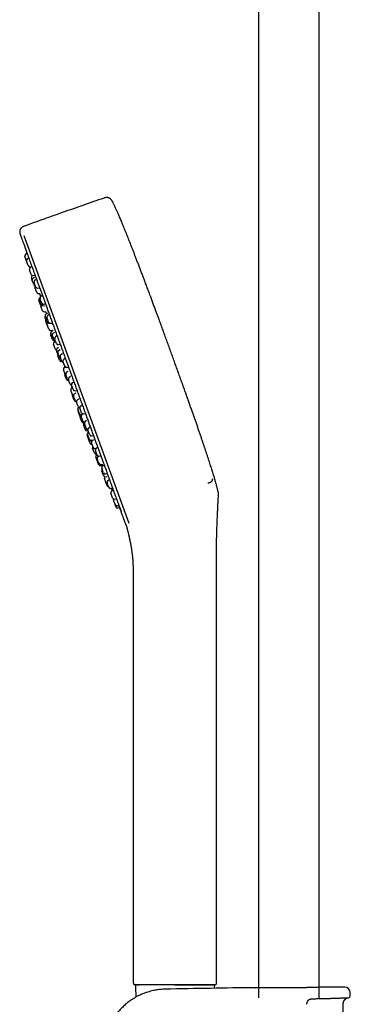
# Model space of a CAD drawing. Header units: millimetres. Extents: x 8 to 1577, y 12 to 2534.
# Tile 33 of 60: x 398 to 495, y 1955 to 2244. Entities that reach past the tile are written whole.
import ezdxf

# ---------------------------------------------------------------- set-up
doc = ezdxf.new("R2010")
doc.units = ezdxf.units.MM

msp = doc.modelspace()

# ---------------------------------------------------------------- linework, layer by layer
at = {"color": 7, "linetype": 'Continuous', "lineweight": 30}
for p, q in [((468.25, 2313.9), (468.25, 1956.89)), ((486.05, 1956.89), (486.05, 2313.9)), ((399.29, 2181.02), (430.08, 2096.45)), ((399.52, 2174.78), (399.52, 2174.78)), ((400, 2173.48), (399.52, 2174.78)), ((400.18, 2175.64), (399.74, 2175.39)), ((400.66, 2174.34), (400.22, 2174.08)), ((400.01, 2173.45), (400, 2173.48)), ((400.5, 2172.11), (400.01, 2173.45)), ((401.05, 2171.79), (401.43, 2171.85)), ((401.6, 2171.79), (401.15, 2171.53)), ((401.34, 2171.84), (401.39, 2171.67)), ((400.95, 2170.85), (400.93, 2170.92)), ((401.43, 2169.55), (400.95, 2170.85)), ((401.75, 2167.8), (401.47, 2168.55)), ((401.82, 2169.23), (401.69, 2169.15)), ((402.39, 2168.66), (401.96, 2168.4)), ((401.98, 2169.23), (402.38, 2169.3)), ((401.75, 2167.78), (401.75, 2167.8)), ((402.25, 2166.43), (401.75, 2167.78)), ((402.33, 2167.06), (402.28, 2167.21)), ((402.78, 2165.83), (402.33, 2167.06)), ((402.95, 2168.07), (402.5, 2167.81)), ((402.57, 2165.52), (402.55, 2165.59)), ((403.05, 2164.22), (402.57, 2165.52)), ((403.34, 2165.51), (403.75, 2165.59)), ((403.6, 2163.89), (404.01, 2163.96)), ((403.98, 2162.63), (403.86, 2162.56)), ((403.87, 2163.94), (404.16, 2163.02)), ((404.09, 2162.22), (404.01, 2162.46)), ((404.68, 2163.33), (404.23, 2163.06)), ((403.64, 2161.95), (403.64, 2161.96)), ((404.14, 2160.58), (403.64, 2161.95)), ((403.9, 2161.88), (403.85, 2162.03)), ((404.35, 2160.66), (403.9, 2161.88)), ((404.51, 2161.09), (404.09, 2162.22)), ((404.29, 2160.17), (404.27, 2160.22)), ((404.77, 2158.85), (404.29, 2160.17)), ((404.89, 2160.33), (405.33, 2160.4)), ((405.06, 2160.77), (405.5, 2160.84)), ((405.33, 2158.53), (405.72, 2158.6)), ((405.54, 2156.73), (405.48, 2156.89)), ((405.98, 2155.51), (405.54, 2156.73)), ((405.66, 2157.04), (405.57, 2157.3)), ((406.07, 2155.92), (405.66, 2157.04)), ((406.23, 2158.16), (405.78, 2157.9)), ((406.17, 2156.51), (406.05, 2156.86)), ((406.72, 2157.72), (406.27, 2157.46)), ((406.06, 2154.78), (405.68, 2155.82)), ((406.07, 2154.73), (406.06, 2154.78)), ((406.56, 2153.4), (406.07, 2154.73)), ((406.55, 2155.48), (406.17, 2156.51)), ((406.55, 2155.19), (406.75, 2155.23)), ((407.1, 2155.16), (407.56, 2155.24)), ((407.13, 2153.08), (407.51, 2153.16)), ((407.21, 2151.61), (407.15, 2151.77)), ((407.3, 2151.9), (407.19, 2152.19)), ((407.65, 2150.4), (407.21, 2151.61)), ((407.69, 2150.82), (407.3, 2151.9)), ((407.83, 2153.03), (407.42, 2152.8)), ((407.46, 2153.15), (407.56, 2152.88)), ((407.77, 2151.24), (407.63, 2151.63)), ((408.13, 2150.26), (407.77, 2151.24)), ((408.29, 2152.5), (407.84, 2152.23)), ((408.99, 2151.46), (408.54, 2151.2)), ((408.02, 2149.01), (408.01, 2149.03)), ((408.51, 2147.66), (408.02, 2149.01)), ((408.22, 2150.08), (408.24, 2150.08)), ((408.6, 2149.84), (408.24, 2149.64)), ((408.49, 2150.14), (408.32, 2150.6)), ((408.82, 2149.23), (408.49, 2150.14)), ((409.45, 2148), (409.06, 2147.78)), ((409.38, 2148.91), (409.85, 2148.99)), ((408.95, 2146.83), (408.83, 2147.17)), ((409.33, 2145.8), (408.95, 2146.83)), ((409.32, 2145.45), (409.23, 2145.68)), ((409.43, 2146.03), (409.27, 2146.49)), ((409.73, 2144.31), (409.32, 2145.45)), ((409.77, 2145.12), (409.43, 2146.03)), ((409.9, 2147.33), (409.49, 2147.1)), ((410.12, 2144.78), (409.93, 2145.31)), ((410.58, 2146.18), (410.14, 2145.91)), ((410.43, 2143.94), (410.12, 2144.78)), ((410.3, 2143.99), (410.4, 2144.01)), ((410.97, 2143.33), (410.76, 2143.92)), ((410.78, 2143.63), (411.28, 2142.23)), ((411.26, 2142.54), (410.97, 2143.33)), ((411.42, 2144.78), (410.98, 2144.52)), ((411.43, 2142.31), (411.11, 2142.14)), ((411.81, 2142.22), (412.3, 2142.31)), ((411.09, 2140.96), (410.88, 2141.53)), ((411.38, 2140.16), (411.09, 2140.96)), ((411.5, 2139.46), (411.28, 2140.05)), ((411.78, 2138.68), (411.5, 2139.46)), ((411.79, 2139.56), (411.56, 2140.2)), ((412.18, 2141.03), (411.78, 2140.81)), ((412.06, 2138.83), (411.79, 2139.56)), ((412.99, 2139.52), (412.56, 2139.27)), ((412.6, 2137.98), (412.35, 2138.67)), ((412.35, 2138.36), (412.45, 2138.38)), ((412.85, 2137.29), (412.6, 2137.98)), ((413.18, 2136.98), (413.46, 2136.22)), ((413.52, 2136.33), (413.26, 2137.05)), ((413.91, 2137.9), (413.48, 2137.65)), ((413.76, 2135.67), (413.52, 2136.33)), ((413.36, 2134.72), (413.07, 2135.53)), ((413.54, 2136.27), (413.29, 2136.14)), ((413.57, 2134.15), (413.36, 2134.72)), ((413.87, 2132.95), (413.51, 2133.92)), ((414.19, 2132.97), (413.89, 2133.79)), ((414.51, 2134.62), (414.11, 2134.4)), ((414.31, 2135.35), (414.81, 2135.44)), ((414.01, 2132.54), (413.87, 2132.95)), ((414.39, 2132.42), (414.19, 2132.97)), ((415.07, 2131.18), (414.77, 2132.02)), ((415.4, 2132.87), (414.98, 2132.62)), ((415.27, 2130.64), (415.07, 2131.18)), ((416.37, 2131.08), (415.96, 2130.84)), ((415.49, 2128.85), (415.12, 2129.88)), ((415.68, 2127.97), (415.22, 2129.23)), ((415.35, 2130.5), (415.35, 2130.49)), ((415.62, 2128.51), (415.49, 2128.85)), ((415.72, 2127.86), (415.68, 2127.97)), ((416.04, 2129.39), (415.74, 2130.24)), ((416.23, 2128.87), (416.04, 2129.39)), ((416.46, 2126.74), (416.09, 2127.74)), ((416.66, 2128.54), (416.32, 2128.35)), ((416.79, 2128.54), (417.3, 2128.63)), ((416.35, 2126.12), (415.85, 2127.49)), ((416.59, 2126.37), (416.46, 2126.74)), ((417.24, 2124.07), (416.79, 2125.28)), ((417.04, 2125.9), (417.02, 2125.89)), ((417.43, 2124.72), (417.07, 2125.7)), ((417.69, 2126.54), (417.28, 2126.3)), ((417.29, 2123.91), (417.24, 2124.07)), ((417.57, 2124.33), (417.43, 2124.72)), ((417.86, 2123.59), (418.13, 2123.65)), ((418.37, 2120.95), (417.89, 2122.28)), ((418.42, 2121.34), (418, 2122.49)), ((418.45, 2122.77), (418.1, 2123.74)), ((418.32, 2123.15), (418.23, 2123.1)), ((418.73, 2124.58), (418.32, 2124.34)), ((418.6, 2122.37), (418.45, 2122.77)), ((419.16, 2122.04), (419.67, 2122.14)), ((418.39, 2120.91), (418.37, 2120.95)), ((418.77, 2119.87), (418.39, 2120.91)), ((418.5, 2121.12), (418.42, 2121.34)), ((418.95, 2120.59), (419.39, 2120.67)), ((419.06, 2120.8), (419.53, 2120.89)), ((419.54, 2118.92), (419.13, 2120.03)), ((419.73, 2120.87), (419.34, 2120.63)), ((419.94, 2117.16), (419.48, 2118.44)), ((419.63, 2118.66), (419.54, 2118.92)), ((419.98, 2117.06), (419.94, 2117.16)), ((420.18, 2118.34), (420.49, 2118.39)), ((420.66, 2116.7), (420.27, 2117.78)), ((420.88, 2118.61), (420.49, 2118.39)), ((420.54, 2116.74), (420.64, 2116.76)), ((420.72, 2116.54), (420.63, 2116.49)), ((420.77, 2116.41), (420.66, 2116.7)), ((421.4, 2116.1), (421.07, 2115.9)), ((421.33, 2116.09), (421.84, 2116.18)), ((420.9, 2114.53), (420.41, 2115.88)), ((421.3, 2114.08), (420.85, 2115.3)), ((420.91, 2114.51), (420.9, 2114.53)), ((421.23, 2113.63), (420.91, 2114.51)), ((421.35, 2113.93), (421.3, 2114.08)), ((421.79, 2113.31), (422.24, 2113.4)), ((421.9, 2113.61), (422.42, 2113.69)), ((422.75, 2113.4), (422.38, 2113.19)), ((422.62, 2110.44), (422.15, 2111.74)), ((422.59, 2111.4), (422.16, 2112.58)), ((422.66, 2111.21), (422.59, 2111.4)), ((422.65, 2110.37), (422.62, 2110.44)), ((423.22, 2110.89), (423.73, 2110.98)), ((423.45, 2108.18), (422.95, 2109.53)), ((423.2, 2110.05), (423.71, 2110.13)), ((423.45, 2108.16), (423.45, 2108.18)), ((423.72, 2107.41), (423.45, 2108.16)), ((424.17, 2107.07), (423.71, 2108.33)), ((424.29, 2109.14), (423.93, 2108.94)), ((424.21, 2106.96), (424.17, 2107.07)), ((424.76, 2106.64), (425.28, 2106.73)), ((425.34, 2103.86), (424.86, 2105.18)), ((425.42, 2105.98), (425.08, 2105.79)), ((425.36, 2103.81), (425.34, 2103.86)), ((426.06, 2101.88), (425.56, 2103.24)), ((425.91, 2103.49), (426.42, 2103.58)), ((426.06, 2101.87), (426.06, 2101.88)), ((426.3, 2101.22), (426.06, 2101.87)), ((426.62, 2101.55), (427.11, 2101.64)), ((426.85, 2100.9), (427.35, 2100.98)), ((455.9, 1961.19), (455.9, 2088.82)), ((431.4, 2079.91), (431.4, 1961.19)), ((443.65, 1960.69), (431.9, 1960.69)), ((432.02, 1960.17), (432.16, 1957.04)), ((432.52, 1960.69), (433.1, 1960.69)), ((455.39, 1960.69), (443.65, 1960.69)), ((443.66, 1960.69), (454.78, 1960.69)), ((455.26, 1959.67), (455.28, 1960.17)), ((455.4, 1960.69), (455.39, 1960.69)), ((467.37, 1959.83), (467.39, 1959.83)), ((486.91, 1959.98), (486.92, 1959.98)), ((495.18, 1957.4), (495.16, 1958.42)), ((493.52, 1913.36), (493.1, 1955.07))]:
    msp.add_line(p, q, dxfattribs=at)
at = {"color": 7, "linetype": 'Continuous', "lineweight": 30, "flags": 128}
for points in [[(399.69, 2177.13), (399.81, 2176.75), (400.16, 2175.63)], [(405.63, 2158.59), (405.68, 2158.44), (405.85, 2157.94)], [(425.03, 2106.51), (425.16, 2106.2), (425.28, 2105.9)], [(427.61, 2100.32), (427.83, 2099.8), (427.89, 2099.68)]]:
    msp.add_lwpolyline(points, dxfattribs=at)
at = {"color": 7, "linetype": 'Continuous', "lineweight": 30}
for centre, radius, start, end in [((399.99, 2174.95), 0.5, 120, 200), ((400.47, 2173.65), 0.5, 120, 200), ((400.97, 2172.28), 0.5, 200, 280), ((401.4, 2171.1), 0.5, 120, 200), ((401.9, 2169.72), 0.5, 200, 280), ((401.94, 2168.72), 0.5, 120.8443, 200), ((402.22, 2167.97), 0.5, 120.8443, 200), ((402.75, 2167.38), 0.5, 120, 200), ((402.71, 2166.6), 0.5, 200, 262.9988), ((403.02, 2165.76), 0.5, 133.5782, 200), ((403.25, 2166), 0.5, 200, 280), ((403.52, 2164.39), 0.5, 200, 279.1557), ((404.11, 2162.13), 0.5, 119.2746, 200), ((404.32, 2162.2), 0.5, 131.9452, 200), ((404.48, 2162.63), 0.5, 120, 200), ((404.61, 2160.75), 0.5, 200, 222.5391), ((404.74, 2160.39), 0.5, 144.0558, 200), ((404.82, 2160.83), 0.5, 200, 279.1557), ((404.98, 2161.26), 0.5, 200, 280), ((405.24, 2159.02), 0.5, 200, 280.7254), ((405.95, 2157.06), 0.5, 143.5567, 200), ((406.04, 2157.47), 0.5, 120.8443, 200), ((406.52, 2157.03), 0.5, 120, 200), ((406.15, 2155.99), 0.5, 149.7918, 200), ((406.45, 2155.68), 0.5, 200, 280.7254), ((406.53, 2154.95), 0.5, 138.1052, 200), ((406.54, 2156.09), 0.5, 200, 266.4218), ((407.02, 2155.66), 0.5, 200, 280), ((407.03, 2153.57), 0.5, 200, 281.1838), ((407.62, 2151.94), 0.5, 149.7885, 200), ((407.66, 2152.36), 0.5, 119.2746, 200), ((408.1, 2151.8), 0.5, 120.8443, 200), ((408.16, 2150.99), 0.5, 200, 255.9442), ((408.79, 2150.77), 0.5, 120, 200), ((408.12, 2150.57), 0.5, 200, 281.1838), ((408.48, 2149.2), 0.5, 118.9814, 200), ((408.6, 2150.43), 0.5, 200, 266.4218), ((409.29, 2149.4), 0.5, 200, 280), ((408.98, 2147.83), 0.5, 200, 248.3992), ((409.3, 2147.34), 0.5, 118.8162, 200), ((409.7, 2145.85), 0.5, 157.7314, 200), ((409.74, 2146.66), 0.5, 119.2746, 200), ((409.8, 2145.97), 0.5, 200, 250.2082), ((410.24, 2145.29), 0.5, 200, 255.9442), ((410.4, 2145.49), 0.5, 120.8443, 200), ((410.2, 2144.48), 0.5, 200, 281.0186), ((410.9, 2144.11), 0.5, 200, 266.4218), ((411.23, 2144.09), 0.5, 120, 200), ((411.35, 2141.7), 0.5, 118.8162, 200), ((411.73, 2142.71), 0.5, 200, 280), ((411.75, 2140.22), 0.5, 157.7314, 200), ((411.85, 2140.33), 0.5, 200, 250.2082), ((412.03, 2140.37), 0.5, 119.2746, 200), ((412.82, 2138.84), 0.5, 120.8443, 200), ((412.25, 2138.85), 0.5, 200, 281.0186), ((412.53, 2139), 0.5, 200, 255.9442), ((413.32, 2137.46), 0.5, 200, 266.4218), ((413.73, 2137.22), 0.5, 120, 200), ((413.54, 2135.7), 0.5, 118.8162, 200), ((413.98, 2134.09), 0.5, 157.7314, 200), ((414.04, 2134.32), 0.5, 200, 250.8041), ((414.23, 2135.84), 0.5, 200, 280), ((414.36, 2133.96), 0.5, 119.2746, 200), ((414.48, 2132.71), 0.5, 200, 274.8498), ((414.86, 2132.59), 0.5, 200, 257.0413), ((415.24, 2132.19), 0.5, 120.8443, 200), ((415.74, 2130.81), 0.5, 200, 267.1993), ((416.21, 2130.41), 0.5, 120, 200), ((415.59, 2130.05), 0.5, 118.8162, 200), ((415.69, 2129.41), 0.5, 157.7314, 200), ((416.09, 2128.68), 0.5, 200, 276.2733), ((416.19, 2128.03), 0.5, 200, 267.6663), ((416.32, 2127.66), 0.5, 176.6446, 200), ((416.56, 2127.91), 0.5, 119.2746, 200), ((416.7, 2129.04), 0.5, 200, 280), ((416.82, 2126.29), 0.5, 200, 278.5377), ((417.06, 2126.54), 0.5, 200, 270.5725), ((417.26, 2125.45), 0.5, 118.8162, 200), ((417.54, 2125.87), 0.5, 120.8443, 200), ((417.76, 2124.08), 0.5, 200, 281.1838), ((418.04, 2124.5), 0.5, 200, 274.7563), ((418.36, 2122.45), 0.5, 137.4551, 200), ((418.47, 2122.66), 0.5, 119.2746, 200), ((418.57, 2123.91), 0.5, 120, 200), ((419.07, 2122.54), 0.5, 200, 280), ((418.86, 2121.08), 0.5, 200, 281.1838), ((418.97, 2121.29), 0.5, 200, 280.7254), ((419.24, 2120.04), 0.5, 200, 278.463), ((419.6, 2120.2), 0.5, 120.8443, 200), ((419.95, 2118.61), 0.5, 144.0558, 200), ((420.1, 2118.83), 0.5, 200, 279.1557), ((420.45, 2117.24), 0.5, 200, 280.7254), ((420.74, 2117.95), 0.5, 120, 200), ((420.88, 2116.05), 0.5, 119.2746, 200), ((421.24, 2116.58), 0.5, 200, 280), ((421.32, 2115.47), 0.5, 120.8443, 200), ((421.38, 2114.68), 0.5, 200, 255.9442), ((421.7, 2113.8), 0.5, 200, 280.7254), ((421.82, 2114.1), 0.5, 200, 279.1557), ((422.63, 2112.76), 0.5, 120, 200), ((422.62, 2111.91), 0.5, 133.5782, 200), ((423.12, 2110.54), 0.5, 200, 279.1557), ((423.13, 2111.38), 0.5, 200, 280), ((423.42, 2109.7), 0.5, 137.0012, 200), ((423.92, 2108.33), 0.5, 200, 266.4218), ((424.18, 2108.5), 0.5, 120, 200), ((424.19, 2107.58), 0.5, 200, 266.4218), ((424.68, 2107.13), 0.5, 200, 280), ((425.33, 2105.35), 0.5, 120, 200), ((425.82, 2103.98), 0.5, 200, 280), ((426.03, 2103.41), 0.5, 163.0449, 200), ((426.53, 2102.04), 0.5, 200, 280), ((426.77, 2101.39), 0.5, 200, 280), ((431.9, 1961.19), 0.5, 180, 270), ((432.52, 1960.19), 0.5, 90, 182.4813), ((495.15, -488.63), 2448.62, 90.65006, 91.2732), ((454.78, 1960.19), 0.5, 357.5187, 90), ((495.15, -488.63), 2448.62, 90.03715, 90.1925), ((493.56, 1958.39), 1.6, 1.1109, 90.0371), ((494.68, 1957.39), 0.5, 272.2326, 1.0644)]:
    msp.add_arc(centre, radius, start, end, dxfattribs=at)
for points, knots in [([(422.84, 2191.98), (420.65, 2191.23), (416.27, 2189.72), (410.18, 2187.58), (404.56, 2185.59), (401.14, 2184.35), (399.43, 2183.73)], [0, 0, 0, 0, 0.279999, 0.56, 0.780001, 1, 1, 1, 1]), ([(425.25, 2191.03), (425.2, 2191.12), (425.11, 2191.28), (424.96, 2191.5), (424.81, 2191.66), (424.67, 2191.77), (424.57, 2191.85), (424.47, 2191.91), (424.37, 2191.97), (424.26, 2192.02), (424.12, 2192.07), (423.95, 2192.11), (423.76, 2192.13), (423.54, 2192.14), (423.31, 2192.11), (423.07, 2192.06), (422.92, 2192.01), (422.84, 2191.98)], [0, 0, 0, 0, 0.102151, 0.194798, 0.277301, 0.331117, 0.377245, 0.415394, 0.450578, 0.493447, 0.544523, 0.604183, 0.67244, 0.748343, 0.829717, 0.91387, 1, 1, 1, 1]), ([(441.79, 2148.61), (441.61, 2149.12), (441.24, 2150.13), (440.69, 2151.63), (440.16, 2153.09), (439.64, 2154.51), (439.13, 2155.9), (438.64, 2157.23), (438.17, 2158.5), (437.72, 2159.71), (437.28, 2160.9), (436.85, 2162.05), (436.4, 2163.28), (435.92, 2164.57), (435.41, 2165.91), (434.93, 2167.21), (434.45, 2168.47), (433.99, 2169.68), (433.55, 2170.85), (433.12, 2171.98), (432.71, 2173.07), (432.3, 2174.11), (431.92, 2175.12), (431.54, 2176.09), (431.18, 2177.02), (430.83, 2177.91), (430.49, 2178.79), (430.14, 2179.66), (429.8, 2180.52), (429.48, 2181.33), (429.17, 2182.11), (428.86, 2182.86), (428.57, 2183.58), (428.28, 2184.28), (428.01, 2184.94), (427.75, 2185.56), (427.5, 2186.14), (427.27, 2186.68), (427.06, 2187.17), (426.86, 2187.63), (426.67, 2188.05), (426.5, 2188.45), (426.31, 2188.85), (426.13, 2189.25), (425.94, 2189.64), (425.77, 2190), (425.61, 2190.32), (425.47, 2190.61), (425.35, 2190.85), (425.28, 2190.98), (425.25, 2191.03)], [0, 0, 0, 0, 0.0358503, 0.0708425, 0.1049875, 0.1382959, 0.1707783, 0.2024456, 0.2315662, 0.2599807, 0.2876979, 0.3147268, 0.3410764, 0.373714, 0.4052795, 0.4357918, 0.4652693, 0.4937306, 0.5211945, 0.5476794, 0.573204, 0.597787, 0.621447, 0.6442025, 0.6660722, 0.6870747, 0.7072287, 0.7284401, 0.7486722, 0.7679495, 0.786297, 0.8037395, 0.8212776, 0.8378551, 0.8535016, 0.8682466, 0.8821198, 0.8951506, 0.906692, 0.9175358, 0.9277067, 0.9372296, 0.9461293, 0.9566159, 0.9661805, 0.9748747, 0.9827499, 0.9898578, 0.9962497, 1, 1, 1, 1]), ([(399.43, 2183.73), (399.33, 2183.7), (399.13, 2183.62), (398.89, 2183.5), (398.71, 2183.38), (398.58, 2183.27), (398.47, 2183.16), (398.37, 2183.05), (398.3, 2182.95), (398.23, 2182.84), (398.17, 2182.71), (398.1, 2182.54), (398.06, 2182.33), (398.04, 2182.1), (398.05, 2181.92), (398.06, 2181.78), (398.08, 2181.68), (398.1, 2181.59), (398.13, 2181.47), (398.17, 2181.33), (398.21, 2181.23), (398.23, 2181.17)], [0, 0, 0, 0, 0.0982483, 0.1905251, 0.2479999, 0.3012061, 0.349482, 0.3924817, 0.4301279, 0.463226, 0.5126283, 0.5633617, 0.6336065, 0.7065513, 0.7751863, 0.8062586, 0.8351073, 0.8621025, 0.8968, 0.942926, 1, 1, 1, 1]), ([(398.23, 2181.17), (398.23, 2181.16), (398.24, 2181.16), (398.26, 2181.09), (398.3, 2180.99), (398.35, 2180.85), (398.41, 2180.67), (398.49, 2180.44), (398.59, 2180.18), (398.7, 2179.88), (398.83, 2179.53), (398.97, 2179.13), (399.14, 2178.68), (399.31, 2178.2), (399.5, 2177.67), (399.71, 2177.11), (399.93, 2176.5), (400.17, 2175.85), (400.42, 2175.16), (400.68, 2174.44), (400.96, 2173.68), (401.24, 2172.89), (401.53, 2172.09), (401.83, 2171.28), (402.14, 2170.43), (402.46, 2169.56), (402.79, 2168.65), (403.13, 2167.7), (403.48, 2166.73), (403.85, 2165.73), (404.22, 2164.71), (404.6, 2163.65), (405, 2162.58), (405.4, 2161.48), (405.81, 2160.35), (406.24, 2159.17), (406.68, 2157.95), (407.13, 2156.72), (407.59, 2155.46), (408.05, 2154.19), (408.52, 2152.9), (408.99, 2151.59), (409.47, 2150.27), (409.96, 2148.94), (410.45, 2147.6), (410.94, 2146.25), (411.43, 2144.92), (411.9, 2143.6), (412.37, 2142.31), (412.85, 2141.01), (413.32, 2139.71), (413.63, 2138.85), (413.79, 2138.41)], [0, 0, 0, 0, 0.019598, 0.039197, 0.058796, 0.078397, 0.097998, 0.1176, 0.137201, 0.156803, 0.177337, 0.19787, 0.218403, 0.238935, 0.259466, 0.279997, 0.30053, 0.321063, 0.341597, 0.362132, 0.382667, 0.403202, 0.422563, 0.441924, 0.461283, 0.480642, 0.5, 0.519598, 0.539197, 0.558796, 0.578397, 0.597998, 0.6176, 0.637201, 0.656803, 0.677337, 0.69787, 0.718403, 0.738935, 0.759466, 0.779997, 0.80053, 0.821063, 0.841597, 0.862132, 0.882667, 0.903202, 0.922563, 0.941924, 0.961283, 0.980642, 1, 1, 1, 1]), ([(456.39, 2105.47), (456.38, 2105.53), (456.35, 2105.69), (456.28, 2105.97), (456.2, 2106.31), (456.11, 2106.68), (456, 2107.1), (455.89, 2107.52), (455.77, 2107.95), (455.65, 2108.37), (455.52, 2108.82), (455.38, 2109.31), (455.23, 2109.82), (455.06, 2110.37), (454.88, 2110.96), (454.69, 2111.58), (454.48, 2112.24), (454.26, 2112.94), (454.02, 2113.69), (453.78, 2114.45), (453.52, 2115.24), (453.25, 2116.06), (452.97, 2116.91), (452.67, 2117.81), (452.36, 2118.72), (452.05, 2119.64), (451.74, 2120.57), (451.41, 2121.53), (451.07, 2122.54), (450.71, 2123.58), (450.33, 2124.66), (449.96, 2125.75), (449.58, 2126.85), (449.19, 2127.95), (448.79, 2129.09), (448.38, 2130.26), (447.95, 2131.47), (447.51, 2132.72), (447.05, 2134.01), (446.58, 2135.33), (446.09, 2136.7), (445.59, 2138.1), (445.07, 2139.55), (444.55, 2141.01), (444.02, 2142.47), (443.48, 2143.95), (442.93, 2145.47), (442.37, 2147.02), (441.99, 2148.07), (441.79, 2148.61)], [0, 0, 0, 0, 0.00413, 0.010959, 0.018596, 0.027103, 0.03654, 0.046969, 0.055899, 0.065508, 0.075827, 0.086884, 0.09871, 0.111333, 0.124784, 0.139092, 0.154287, 0.170399, 0.187456, 0.205489, 0.223411, 0.242252, 0.262036, 0.282787, 0.304532, 0.325181, 0.346691, 0.369078, 0.392362, 0.416562, 0.441695, 0.467781, 0.492546, 0.518142, 0.544582, 0.571881, 0.600053, 0.629114, 0.659076, 0.689955, 0.721765, 0.75452, 0.788234, 0.822922, 0.856533, 0.891034, 0.926437, 0.962755, 1, 1, 1, 1]), ([(413.79, 2138.41), (413.96, 2137.96), (414.29, 2137.04), (414.79, 2135.67), (415.29, 2134.31), (415.78, 2132.94), (416.28, 2131.59), (416.76, 2130.26), (417.23, 2128.97), (417.69, 2127.71), (418.14, 2126.47), (418.59, 2125.23), (419.04, 2124.01), (419.48, 2122.8), (419.91, 2121.6), (420.34, 2120.42), (420.77, 2119.26), (421.18, 2118.12), (421.59, 2117), (421.98, 2115.91), (422.37, 2114.84), (422.76, 2113.79), (423.13, 2112.75), (423.51, 2111.72), (423.87, 2110.73), (424.22, 2109.75), (424.57, 2108.81), (424.9, 2107.9), (425.22, 2107.03), (425.52, 2106.18), (425.82, 2105.35), (426.12, 2104.55), (426.4, 2103.78), (426.67, 2103.03), (426.93, 2102.32), (427.17, 2101.64), (427.41, 2101), (427.56, 2100.6), (427.63, 2100.39)], [0, 0, 0, 0, 0.0292663, 0.0585334, 0.0878019, 0.1170716, 0.1463425, 0.175614, 0.2032131, 0.2308117, 0.2584095, 0.2860062, 0.3136017, 0.3411961, 0.36879, 0.3963842, 0.4239794, 0.4515758, 0.4786806, 0.5057862, 0.5328924, 0.5599986, 0.5875973, 0.6151952, 0.6427919, 0.6703874, 0.6979819, 0.7250831, 0.7521846, 0.7792869, 0.8063904, 0.8340482, 0.8617069, 0.8893662, 0.9170256, 0.9446846, 0.9723429, 1, 1, 1, 1]), ([(453.31, 2108.27), (453.4, 2108.27), (453.56, 2108.29), (453.78, 2108.33), (453.96, 2108.39), (454.09, 2108.44), (454.17, 2108.48), (454.22, 2108.51), (454.25, 2108.53), (454.27, 2108.55), (454.35, 2108.6), (454.48, 2108.72), (454.63, 2108.93), (454.72, 2109.17), (454.75, 2109.35), (454.76, 2109.44)], [0, 0, 0, 0, 0.126764, 0.240014, 0.33804, 0.399814, 0.450559, 0.471655, 0.489863, 0.505177, 0.517598, 0.639936, 0.759325, 0.879098, 1, 1, 1, 1]), ([(424.96, 2106.67), (424.97, 2106.67), (424.98, 2106.63), (425, 2106.57), (425.02, 2106.53), (425.03, 2106.51), (425.03, 2106.51), (425.03, 2106.51)], [0, 0, 0, 0, 0.05041, 0.368191, 0.68318, 0.999984, 1, 1, 1, 1]), ([(425, 2106.63), (425.01, 2106.61), (425.01, 2106.56), (425.02, 2106.53), (425.03, 2106.51)], [0, 0, 0, 0, 0.4994116, 1, 1, 1, 1]), ([(455.97, 2094.17), (455.98, 2094.37), (455.99, 2094.84), (456.02, 2095.59), (456.05, 2096.42), (456.08, 2097.25), (456.11, 2098.04), (456.15, 2098.78), (456.18, 2099.48), (456.21, 2100.14), (456.24, 2100.76), (456.27, 2101.33), (456.29, 2101.85), (456.32, 2102.33), (456.34, 2102.76), (456.36, 2103.13), (456.37, 2103.45), (456.39, 2103.74), (456.41, 2104.01), (456.43, 2104.35), (456.44, 2104.6), (456.46, 2104.77), (456.46, 2104.77)], [0, 0, 0, 0, 0.057348, 0.131019, 0.213717, 0.291995, 0.365911, 0.435532, 0.502213, 0.564541, 0.622569, 0.67635, 0.72594, 0.77139, 0.812752, 0.846193, 0.876449, 0.903556, 0.9282, 0.952369, 0.998914, 1, 1, 1, 1]), ([(456.46, 2104.77), (456.46, 2104.84), (456.47, 2104.99), (456.44, 2105.22), (456.41, 2105.39), (456.39, 2105.47)], [0, 0, 0, 0, 0.28715, 0.633958, 1, 1, 1, 1]), ([(427.07, 2101.63), (427.09, 2101.6), (427.13, 2101.49), (427.2, 2101.32), (427.28, 2101.14), (427.35, 2100.98), (427.41, 2100.83), (427.47, 2100.69), (427.52, 2100.58), (427.56, 2100.5), (427.58, 2100.45), (427.59, 2100.43), (427.59, 2100.43), (427.59, 2100.43)], [0, 0, 0, 0, 0.045253, 0.158284, 0.249044, 0.344983, 0.446063, 0.551533, 0.661453, 0.775949, 0.854924, 0.936057, 1, 1, 1, 1]), ([(427.07, 2101.63), (427.09, 2101.57), (427.14, 2101.44), (427.23, 2101.25), (427.31, 2101.05), (427.39, 2100.86), (427.45, 2100.7), (427.51, 2100.57), (427.56, 2100.46), (427.59, 2100.38), (427.61, 2100.33), (427.62, 2100.32), (427.61, 2100.32), (427.61, 2100.32)], [0, 0, 0, 0, 0.0715158, 0.1741777, 0.2777908, 0.3807812, 0.4835646, 0.5872435, 0.69001, 0.7937562, 0.8965664, 0.9999938, 1, 1, 1, 1]), ([(427.59, 2100.44), (427.59, 2100.42), (427.6, 2100.37), (427.61, 2100.34), (427.62, 2100.32)], [0, 0, 0, 0, 0.498149, 1, 1, 1, 1]), ([(428.95, 2096.76), (428.92, 2096.85), (428.85, 2097.03), (428.74, 2097.35), (428.61, 2097.7), (428.47, 2098.07), (428.33, 2098.48), (428.17, 2098.92), (428, 2099.38), (427.82, 2099.87), (427.69, 2100.22), (427.63, 2100.39)], [0, 0, 0, 0, 0.112301, 0.22438, 0.336325, 0.448222, 0.560246, 0.670238, 0.780139, 0.890032, 1, 1, 1, 1]), ([(429.34, 2095.7), (429.33, 2095.72), (429.32, 2095.75), (429.28, 2095.85), (429.23, 2096.01), (429.15, 2096.21), (429.06, 2096.46), (428.99, 2096.66), (428.95, 2096.76)], [0, 0, 0, 0, 0.117145, 0.29311, 0.469192, 0.645579, 0.822453, 1, 1, 1, 1]), ([(429.34, 2095.7), (429.34, 2095.7), (429.35, 2095.68), (429.35, 2095.65), (429.36, 2095.62), (429.37, 2095.6), (429.38, 2095.58), (429.38, 2095.56), (429.39, 2095.54), (429.4, 2095.5), (429.41, 2095.46), (429.42, 2095.42), (429.44, 2095.37), (429.45, 2095.31), (429.47, 2095.24), (429.5, 2095.14), (429.54, 2095), (429.59, 2094.82), (429.65, 2094.59), (429.71, 2094.33), (429.79, 2094.04), (429.87, 2093.74), (429.94, 2093.43), (430.01, 2093.14), (430.07, 2092.87), (430.13, 2092.61), (430.18, 2092.38), (430.23, 2092.18), (430.27, 2092), (430.3, 2091.85), (430.33, 2091.72), (430.35, 2091.61), (430.38, 2091.48), (430.41, 2091.33), (430.45, 2091.15), (430.49, 2090.96), (430.52, 2090.76), (430.56, 2090.59), (430.58, 2090.46), (430.6, 2090.37), (430.61, 2090.29), (430.63, 2090.21), (430.65, 2090.12), (430.67, 2090.01), (430.69, 2089.87), (430.72, 2089.69), (430.76, 2089.48), (430.8, 2089.24), (430.85, 2088.95), (430.9, 2088.64), (430.96, 2088.28), (431.01, 2087.9), (431.07, 2087.47), (431.12, 2087.02), (431.18, 2086.53), (431.22, 2086.01), (431.26, 2085.56), (431.27, 2085.28), (431.28, 2085.18)], [0, 0, 0, 0, 0.014402, 0.05013, 0.067146, 0.083599, 0.099488, 0.114796, 0.128552, 0.140301, 0.147922, 0.154665, 0.160723, 0.166358, 0.171894, 0.180727, 0.19099, 0.20715, 0.226101, 0.24785, 0.272406, 0.299778, 0.323264, 0.348091, 0.371356, 0.392483, 0.411469, 0.42831, 0.443002, 0.455543, 0.46593, 0.47461, 0.484643, 0.496804, 0.511431, 0.528837, 0.544971, 0.559828, 0.570573, 0.57726, 0.582997, 0.589547, 0.596912, 0.605092, 0.616906, 0.631486, 0.648904, 0.669161, 0.69226, 0.718202, 0.74699, 0.778628, 0.813119, 0.850478, 0.88998, 0.932294, 0.97742, 1, 1, 1, 1]), ([(455.9, 2088.82), (455.9, 2089.54), (455.9, 2090.45), (455.91, 2091.4), (455.91, 2091.67), (455.91, 2091.81), (455.92, 2092.04), (455.93, 2092.85), (455.95, 2093.58), (455.97, 2094.17)], [0, 0, 0, 0, 0.402768, 0.507975, 0.536666, 0.549927, 0.586433, 0.669606, 1, 1, 1, 1]), ([(431.28, 2085.18), (431.28, 2085.1), (431.29, 2084.94), (431.3, 2084.71), (431.31, 2084.49), (431.32, 2084.26), (431.33, 2084.03), (431.35, 2083.67), (431.36, 2083.18), (431.38, 2082.53), (431.39, 2081.85), (431.4, 2081.29), (431.4, 2080.93), (431.4, 2080.76), (431.4, 2080.64), (431.4, 2080.55), (431.4, 2080.48), (431.4, 2080.38), (431.4, 2080.25), (431.4, 2080.09), (431.4, 2079.97), (431.4, 2079.91)], [0, 0, 0, 0, 0.0476, 0.090598, 0.131297, 0.173909, 0.218513, 0.265103, 0.379347, 0.492762, 0.63484, 0.770489, 0.808205, 0.840854, 0.867844, 0.877159, 0.890441, 0.909365, 0.933933, 0.964145, 1, 1, 1, 1]), ([(455.4, 1960.69), (455.44, 1960.69), (455.52, 1960.7), (455.62, 1960.74), (455.7, 1960.79), (455.77, 1960.85), (455.82, 1960.91), (455.86, 1960.98), (455.89, 1961.08), (455.9, 1961.15), (455.9, 1961.19)], [0, 0, 0, 0, 0.156971, 0.300714, 0.424521, 0.524401, 0.614961, 0.726581, 0.856752, 1, 1, 1, 1]), ([(467.48, 1959.83), (467.47, 1959.83), (467.44, 1959.83), (467.41, 1959.83), (467.39, 1959.83), (467.39, 1959.83), (467.39, 1959.83), (467.39, 1959.83)], [0, 0, 0, 0, 0.17288, 0.423258, 0.674457, 0.8893, 1, 1, 1, 1]), ([(478.44, 1959.77), (478.29, 1959.77), (477.92, 1959.77), (477.33, 1959.76), (476.67, 1959.76), (476.02, 1959.75), (475.36, 1959.75), (474.72, 1959.75), (474.09, 1959.75), (473.47, 1959.75), (472.86, 1959.76), (472.28, 1959.76), (471.72, 1959.76), (471.18, 1959.77), (470.67, 1959.78), (470.19, 1959.78), (469.75, 1959.79), (469.33, 1959.8), (468.95, 1959.8), (468.61, 1959.81), (468.31, 1959.81), (468.04, 1959.82), (467.82, 1959.82), (467.65, 1959.83), (467.52, 1959.83), (467.48, 1959.83), (467.46, 1959.83)], [0, 0, 0, 0, 0.0295131, 0.072584, 0.1156049, 0.1584788, 0.201338, 0.2443439, 0.2873998, 0.330406, 0.3732653, 0.4161395, 0.4591601, 0.5022307, 0.5452517, 0.5881262, 0.6310351, 0.6740904, 0.7171955, 0.760251, 0.8031601, 0.8460908, 0.8891678, 0.9322945, 0.9753717, 1, 1, 1, 1]), ([(480.78, 1959.81), (480.75, 1959.81), (480.62, 1959.8), (480.38, 1959.8), (480.06, 1959.79), (479.74, 1959.79), (479.42, 1959.79), (479.1, 1959.78), (478.77, 1959.78), (478.55, 1959.77), (478.44, 1959.77)], [0, 0, 0, 0, 0.04362, 0.1796717, 0.3161016, 0.4528185, 0.5897266, 0.7267267, 0.8636964, 1, 1, 1, 1]), ([(482.17, 1959.84), (482.03, 1959.83), (481.71, 1959.83), (481.25, 1959.82), (480.92, 1959.81), (480.79, 1959.81)], [0, 0, 0, 0, 0.303302, 0.731906, 1, 1, 1, 1]), ([(485, 1959.91), (484.96, 1959.91), (484.85, 1959.91), (484.66, 1959.9), (484.45, 1959.9), (484.23, 1959.89), (483.99, 1959.88), (483.75, 1959.88), (483.51, 1959.87), (483.25, 1959.86), (482.99, 1959.86), (482.72, 1959.85), (482.44, 1959.84), (482.25, 1959.84), (482.16, 1959.84)], [0, 0, 0, 0, 0.056583, 0.141565, 0.226881, 0.31248, 0.39831, 0.484314, 0.570431, 0.656601, 0.742744, 0.828793, 0.914686, 1, 1, 1, 1]), ([(486.88, 1959.98), (486.87, 1959.97), (486.83, 1959.97), (486.73, 1959.97), (486.58, 1959.96), (486.38, 1959.96), (486.14, 1959.95), (485.86, 1959.94), (485.54, 1959.93), (485.25, 1959.92), (485.07, 1959.91), (485.01, 1959.91)], [0, 0, 0, 0, 0.0855853, 0.2090538, 0.3323802, 0.4552877, 0.5781553, 0.7014416, 0.8248698, 0.9481557, 1, 1, 1, 1]), ([(486.91, 1959.98), (486.91, 1959.98), (486.9, 1959.98), (486.9, 1959.98), (486.88, 1959.98), (486.87, 1959.98), (486.87, 1959.98)], [0, 0, 0, 0, 0.203394, 0.55966, 0.933658, 1, 1, 1, 1]), ([(440.74, 1959.38), (440.67, 1959.38), (440.35, 1959.38), (439.77, 1959.34), (439.02, 1959.27), (438.29, 1959.17), (437.57, 1959.04), (436.82, 1958.88), (436.05, 1958.67), (435.25, 1958.43), (434.49, 1958.15), (433.75, 1957.84), (433.02, 1957.5), (432.29, 1957.12), (431.57, 1956.7), (430.89, 1956.27), (430.25, 1955.82), (429.64, 1955.35), (429.08, 1954.88), (428.55, 1954.4), (428.06, 1953.92), (427.58, 1953.41), (427.11, 1952.88), (426.66, 1952.33), (426.25, 1951.79), (425.88, 1951.25), (425.53, 1950.72), (425.22, 1950.21), (424.94, 1949.71), (424.68, 1949.2), (424.43, 1948.68), (424.2, 1948.15), (423.99, 1947.63), (423.79, 1947.09), (423.61, 1946.55), (423.44, 1946.01), (423.28, 1945.38), (423.12, 1944.68), (422.97, 1943.89), (422.87, 1943.1), (422.79, 1942.31), (422.75, 1941.51), (422.75, 1940.71), (422.78, 1939.92), (422.84, 1939.12), (422.94, 1938.33), (423.08, 1937.51), (423.26, 1936.68), (423.48, 1935.84), (423.74, 1935.02), (424.03, 1934.23), (424.35, 1933.48), (424.69, 1932.76), (425.05, 1932.07), (425.44, 1931.41), (425.84, 1930.78), (426.26, 1930.17), (426.7, 1929.59), (427.16, 1929.04), (427.62, 1928.52), (428.04, 1928.08), (428.42, 1927.71), (428.76, 1927.38), (429.14, 1927.05), (429.55, 1926.71), (429.99, 1926.36), (430.46, 1926.02), (430.86, 1925.74), (431.1, 1925.58), (431.18, 1925.53)], [0, 0, 0, 0, 0.004385, 0.020751, 0.036863, 0.052721, 0.068325, 0.083676, 0.101761, 0.11948, 0.136833, 0.153822, 0.170446, 0.188632, 0.206361, 0.223631, 0.240443, 0.256796, 0.272411, 0.287584, 0.302316, 0.316606, 0.332309, 0.347442, 0.362004, 0.375994, 0.389414, 0.402263, 0.41454, 0.426247, 0.438928, 0.451094, 0.463244, 0.475396, 0.48755, 0.499706, 0.511863, 0.528884, 0.545907, 0.562932, 0.579961, 0.596993, 0.614029, 0.631069, 0.648112, 0.665157, 0.682205, 0.701127, 0.719709, 0.73795, 0.75585, 0.773411, 0.790326, 0.806911, 0.823167, 0.839093, 0.85497, 0.870506, 0.885702, 0.900556, 0.91507, 0.924598, 0.934721, 0.945463, 0.956824, 0.968806, 0.981407, 0.994013, 1, 1, 1, 1]), ([(483.95, 1956.58), (483.98, 1956.58), (484.14, 1956.58), (484.44, 1956.59), (484.84, 1956.6), (485.24, 1956.61), (485.63, 1956.61), (486.01, 1956.62), (486.39, 1956.63), (486.77, 1956.64), (487.13, 1956.65), (487.49, 1956.66), (487.85, 1956.67), (488.2, 1956.68), (488.54, 1956.69), (488.87, 1956.69), (489.2, 1956.7), (489.52, 1956.71), (489.83, 1956.72), (490.13, 1956.73), (490.43, 1956.74), (490.72, 1956.75), (490.99, 1956.76), (491.26, 1956.77), (491.52, 1956.78), (491.77, 1956.78), (492.01, 1956.79), (492.24, 1956.8), (492.47, 1956.81), (492.68, 1956.82), (492.88, 1956.82), (493.07, 1956.83), (493.25, 1956.84), (493.42, 1956.84), (493.59, 1956.85), (493.74, 1956.85), (493.88, 1956.86), (494, 1956.86), (494.12, 1956.87), (494.23, 1956.87), (494.33, 1956.88), (494.41, 1956.88), (494.49, 1956.88), (494.55, 1956.89), (494.6, 1956.89), (494.65, 1956.89), (494.68, 1956.89), (494.69, 1956.89), (494.7, 1956.89), (494.7, 1956.89), (494.7, 1956.89)], [0, 0, 0, 0, 0.00404, 0.025719, 0.047332, 0.068834, 0.090197, 0.111723, 0.133295, 0.154835, 0.176364, 0.197902, 0.219464, 0.24107, 0.262733, 0.284274, 0.30579, 0.327358, 0.348958, 0.370568, 0.392161, 0.413714, 0.435207, 0.456683, 0.47821, 0.499799, 0.521428, 0.543073, 0.564709, 0.586311, 0.607857, 0.62931, 0.650835, 0.672372, 0.693875, 0.715366, 0.736864, 0.758383, 0.779943, 0.801565, 0.823057, 0.844545, 0.866136, 0.887786, 0.909454, 0.931081, 0.952619, 0.974007, 0.991997, 1, 1, 1, 1]), ([(493.1, 1955.07), (493.1, 1955.16), (493.11, 1955.33), (493.16, 1955.57), (493.23, 1955.77), (493.31, 1955.94), (493.39, 1956.09), (493.48, 1956.2), (493.55, 1956.3), (493.64, 1956.4), (493.75, 1956.49), (493.87, 1956.59), (494, 1956.67), (494.14, 1956.75), (494.3, 1956.81), (494.48, 1956.86), (494.61, 1956.88), (494.68, 1956.89)], [0, 0, 0, 0, 0.101298, 0.193148, 0.275135, 0.347206, 0.409634, 0.462672, 0.508041, 0.552551, 0.611797, 0.670926, 0.731148, 0.785588, 0.849912, 0.92358, 1, 1, 1, 1]), ([(494.59, 1956.89), (494.61, 1956.89), (494.66, 1956.89), (494.67, 1956.89), (494.67, 1956.89)], [0, 0, 0, 0, 0.370385, 1, 1, 1, 1]), ([(482.66, 1955.91), (482.66, 1955.9), (482.62, 1955.85), (482.55, 1955.74), (482.48, 1955.6), (482.42, 1955.44), (482.38, 1955.28), (482.35, 1955.12), (482.35, 1955), (482.35, 1954.95)], [0, 0, 0, 0, 0.035064, 0.195869, 0.356735, 0.517808, 0.678902, 0.839712, 1, 1, 1, 1]), ([(482.67, 1955.91), (482.67, 1955.91), (482.7, 1955.95), (482.76, 1956.02), (482.84, 1956.12), (482.94, 1956.21), (483.04, 1956.28), (483.16, 1956.36), (483.27, 1956.42), (483.39, 1956.47), (483.52, 1956.51), (483.65, 1956.55), (483.78, 1956.57), (483.88, 1956.58), (483.94, 1956.58), (483.95, 1956.58)], [0, 0, 0, 0, 0.00907, 0.092707, 0.1759, 0.258652, 0.342904, 0.429205, 0.516999, 0.605875, 0.695355, 0.784932, 0.874773, 0.966689, 1, 1, 1, 1])]:
    msp.add_open_spline(points, degree=3, knots=knots, dxfattribs=at)

doc.saveas('drawing.dxf')
